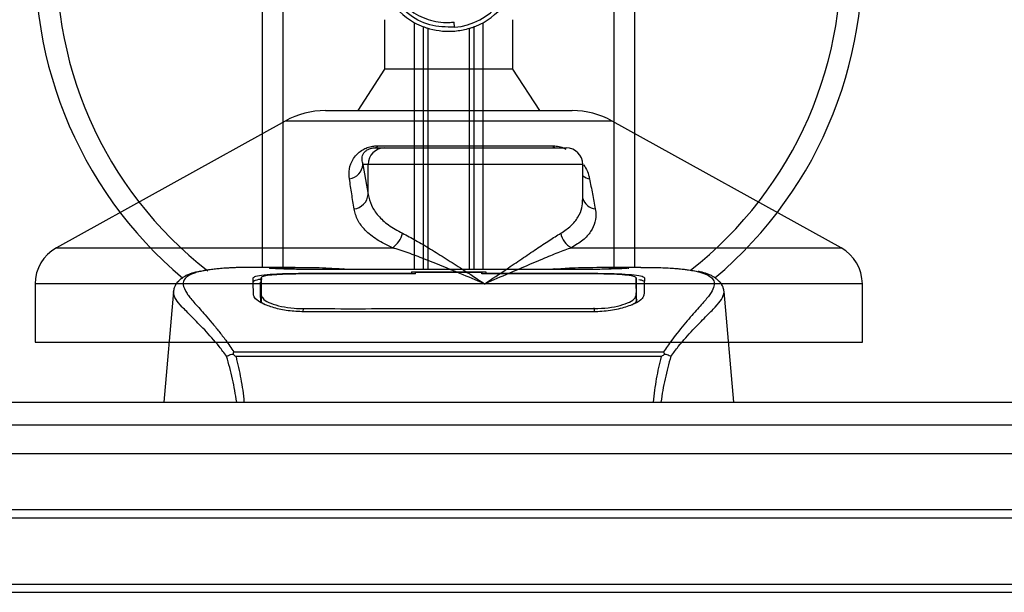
# Model space of a CAD drawing. Header units: millimetres. Extents: x 0 to 420, y 0 to 300.
# Tile 16 of 73: x 163 to 182, y 136 to 147. Entities that reach past the tile are written whole.
import ezdxf

# ---------------------------------------------------------------- set-up
doc = ezdxf.new("R2010")
doc.units = ezdxf.units.MM

msp = doc.modelspace()

# ---------------------------------------------------------------- linework, layer by layer
at = {"color": 7, "linetype": 'Continuous', "lineweight": 25}
for p, q in [((167.956, 142.2946), (167.956, 155.1371)), ((168.3476, 142.2946), (168.3476, 155.1371)), ((174.6122, 142.2946), (174.6122, 155.1371)), ((175.0038, 142.2946), (175.0038, 155.1371)), ((170.2661, 146.9847), (170.2661, 146.045)), ((170.8299, 142.2522), (170.8299, 146.9276)), ((171.5885, 146.8412), (171.5799, 146.9401)), ((172.1298, 142.2522), (172.1298, 146.9276)), ((172.6937, 146.045), (172.6937, 146.9847)), ((170.9997, 142.2522), (170.9997, 146.8478)), ((171.0896, 142.2522), (171.0896, 146.8167)), ((171.8702, 142.2522), (171.8702, 146.8167)), ((171.9601, 142.2522), (171.9601, 146.8478)), ((170.2661, 146.045), (169.7571, 145.2619)), ((170.2707, 146.045), (170.2661, 146.045)), ((172.6937, 146.045), (170.2707, 146.045)), ((173.2027, 145.2619), (172.6937, 146.045)), ((169.1438, 145.2619), (173.8159, 145.2619)), ((168.385, 145.0658), (164.0528, 142.6664)), ((174.5747, 145.0658), (168.385, 145.0658)), ((178.907, 142.6664), (174.5747, 145.0658)), ((170.0856, 144.5571), (170.2661, 144.5571)), ((170.1373, 144.5963), (173.4427, 144.5963)), ((170.2661, 144.5571), (173.7051, 144.5571)), ((169.8563, 144.2439), (169.954, 143.6748)), ((169.954, 144.2439), (169.8563, 144.2439)), ((169.954, 143.6748), (169.954, 144.2439)), ((174.0184, 144.2439), (169.954, 144.2439)), ((174.0184, 143.573), (174.0184, 144.2439)), ((164.0528, 142.6664), (170.4117, 142.6664)), ((173.8018, 142.6664), (178.907, 142.6664)), ((168.5746, 142.2946), (167.8434, 142.2946)), ((173.8299, 142.2522), (169.1299, 142.2522)), ((173.8298, 142.2521), (169.13, 142.2521)), ((175.1168, 142.2946), (174.3989, 142.2946)), ((174.8455, 142.2848), (174.8161, 142.2817)), ((170.8533, 142.1696), (168.7133, 142.1699)), ((168.7391, 142.1823), (170.7751, 142.1823)), ((168.7391, 142.1699), (168.7391, 142.1823)), ((170.7751, 142.2108), (172.1847, 142.2108)), ((170.7751, 142.2108), (170.7751, 142.1823)), ((170.7751, 142.1823), (170.7751, 142.1696)), ((170.8533, 142.1696), (170.8533, 142.1995)), ((172.1062, 142.1995), (170.8533, 142.1995)), ((172.1062, 142.1696), (172.1062, 142.1995)), ((172.1062, 142.1995), (172.1062, 142.1696)), ((172.1847, 142.2108), (172.1847, 142.1823)), ((172.1847, 142.1823), (174.2207, 142.1823)), ((172.1847, 142.1823), (172.1847, 142.1696)), ((174.2207, 142.1699), (174.2207, 142.1823)), ((175.0318, 141.8304), (175.0302, 142.0965)), ((163.6491, 141.9813), (163.6491, 140.8766)), ((172.1589, 141.9813), (163.6491, 141.9813)), ((179.3107, 141.9813), (172.1589, 141.9813)), ((179.3107, 140.8766), (179.3107, 141.9813)), ((166.2664, 141.8347), (166.0834, 139.7434)), ((166.266, 141.8285), (166.2691, 141.8344)), ((167.9281, 141.8353), (167.9279, 141.8147)), ((175.0242, 141.7572), (175.0269, 141.6506)), ((175.0325, 141.7188), (175.0317, 141.8304)), ((176.6937, 141.8285), (176.6907, 141.8344)), ((176.8764, 139.7434), (176.6934, 141.8347)), ((168.7213, 141.5136), (168.7198, 141.4545)), ((174.2187, 141.5135), (174.2193, 141.5135)), ((174.24, 141.4539), (174.2385, 141.5136)), ((174.2207, 141.4532), (168.7391, 141.4532)), ((163.6491, 140.8766), (179.3107, 140.8766)), ((167.3962, 140.6514), (167.4134, 140.6919)), ((167.4134, 140.6919), (175.5484, 140.6919)), ((175.5072, 140.6042), (167.4524, 140.6042)), ((175.5484, 140.6919), (175.5632, 140.652)), ((158.4301, 139.7434), (216.8986, 139.7434)), ((60.2823, 139.3145), (216.8986, 139.3145)), ((60.2823, 137.7074), (216.8986, 137.7074)), ((60.2823, 137.5507), (216.8986, 137.5507)), ((60.2823, 136.2978), (216.8986, 136.2978)), ((60.2823, 136.1412), (216.8986, 136.1412))]:
    msp.add_line(p, q, dxfattribs=at)
at = {"color": 7, "linetype": 'Continuous'}
msp.add_line((66.5469, 138.7707), (210.634, 138.7707), dxfattribs=at)
at = {"color": 7, "linetype": 'Continuous', "lineweight": 25, "flags": 128}
for points in [[(174.2465, 142.1699), (173.2109, 142.1697), (172.1062, 142.1696)], [(174.2385, 141.5136), (174.2207, 141.5135), (174.2193, 141.5135)]]:
    msp.add_lwpolyline(points, dxfattribs=at)
at = {"color": 7, "linetype": 'Continuous', "lineweight": 25}
for centre, radius, start, end in [((171.4799, 148.0894), 7.8308, 116.74368, 229.98477), ((171.4799, 148.0894), 7.8308, 310.04684, 63.25632), ((171.4799, 148.0894), 7.4271, 118.32409, 232.13734), ((171.4799, 148.0894), 7.4271, 308.04707, 61.67591), ((171.4799, 148.0894), 1.2529, 274.97424, 94.97424), ((171.4799, 148.0894), 1.3312, 119.22466, 240.77534), ((171.4799, 148.0894), 1.3312, 299.22466, 60.77534), ((171.4799, 148.0894), 1.3312, 240.77534, 248.85659), ((171.4799, 148.0894), 1.3312, 291.14341, 299.22466), ((169.1438, 143.6957), 1.5662, 90, 118.97971), ((173.8159, 143.6957), 1.5662, 61.02029, 90), ((170.2666, 144.2445), 0.3126, 90.1083, 180.10789), ((170.0757, 144.6239), 0.0675, 278.49257, 335.89592), ((173.524, 144.6607), 0.1037, 218.34182, 266.79191), ((173.7051, 144.2439), 0.3132, 0, 90), ((169.5523, 144.2712), 0.3052, 279.07467, 354.85539), ((174.2055, 144.2758), 0.3118, 233.12971, 258.87121), ((169.6496, 143.7044), 0.3058, 276.94193, 354.44804), ((174.2915, 143.6834), 0.2851, 196.64517, 262.38361), ((170.1888, 143.0246), 0.4219, 301.89425, 348.4889), ((173.9807, 143.0089), 0.3865, 190.22117, 242.43176), ((164.4322, 141.9813), 0.7831, 118.97971, 180), ((178.5276, 141.9813), 0.7831, 0, 61.02029)]:
    msp.add_arc(centre, radius, start, end, dxfattribs=at)
for points, knots in [([(171.3713, 149.3376), (171.2345, 149.3088), (170.9611, 149.2512), (170.6167, 148.9987), (170.3712, 148.656), (170.2562, 148.2512), (170.2841, 147.8362), (170.4461, 147.4572), (170.7233, 147.1559), (171.082, 146.9689), (171.382, 146.9233), (171.5462, 146.9373), (171.5799, 146.9401)], [0, 0, 0, 0, 0.110299, 0.220598, 0.3308969, 0.4412694, 0.5489386, 0.6562871, 0.7636969, 0.8686492, 0.9730473, 1, 1, 1, 1]), ([(171.5885, 146.8412), (171.43, 146.8449), (171.1086, 146.8523), (170.6788, 147.0886), (170.3643, 147.4553), (170.2063, 147.9173), (170.2392, 148.3959), (170.3915, 148.7759), (170.5689, 148.9261), (170.6277, 148.9759)], [0, 0, 0, 0, 0.1532567, 0.3107756, 0.4622177, 0.6175597, 0.7743655, 0.9251844, 1, 1, 1, 1]), ([(171.0896, 146.8167), (171.0876, 146.8173), (171.0776, 146.8204), (171.0575, 146.8269), (171.0304, 146.8362), (171.011, 146.8434), (171.0019, 146.8469), (170.9997, 146.8478)], [0, 0, 0, 0, 0.0676886, 0.3379952, 0.6196133, 0.9079639, 1, 1, 1, 1]), ([(171.8702, 146.8167), (171.7912, 146.7967), (171.6307, 146.7562), (171.364, 146.7551), (171.1852, 146.7882), (171.1012, 146.8132), (171.0896, 146.8167)], [0, 0, 0, 0, 0.3176316, 0.645872, 0.9510876, 1, 1, 1, 1]), ([(171.9601, 146.8478), (171.9587, 146.8473), (171.9511, 146.8443), (171.934, 146.8379), (171.9075, 146.8286), (171.8852, 146.8213), (171.8734, 146.8177), (171.8702, 146.8167)], [0, 0, 0, 0, 0.0570461, 0.3223495, 0.6036753, 0.8921403, 1, 1, 1, 1]), ([(169.6004, 143.9699), (169.5953, 144.0322), (169.585, 144.1566), (169.6461, 144.3232), (169.7447, 144.4475), (169.8388, 144.5184), (169.9348, 144.5644), (170.0336, 144.5903), (170.1018, 144.5961), (170.1342, 144.5963), (170.1373, 144.5963)], [0, 0, 0, 0, 0.2791688, 0.5566156, 0.6991027, 0.7915598, 0.8614835, 0.9308082, 0.9932657, 1, 1, 1, 1]), ([(169.8563, 144.2439), (169.8483, 144.2741), (169.8322, 144.3349), (169.8447, 144.4163), (169.8854, 144.4797), (169.9255, 144.5137), (169.9596, 144.5317), (169.9847, 144.5416), (170.0074, 144.5484), (170.0381, 144.5543), (170.0616, 144.5565), (170.0783, 144.5571), (170.084, 144.5571), (170.0856, 144.5571)], [0, 0, 0, 0, 0.3126385, 0.6283409, 0.7723225, 0.8532102, 0.8895986, 0.904004, 0.9304919, 0.9491875, 0.9821779, 0.994635, 1, 1, 1, 1]), ([(173.4427, 144.5963), (173.4749, 144.5947), (173.5398, 144.5913), (173.6329, 144.5665), (173.6814, 144.5437), (173.6988, 144.5356)], [0, 0, 0, 0, 0.38733, 0.7811573, 1, 1, 1, 1]), ([(174.028, 144.2425), (174.0429, 144.2215), (174.0912, 144.1532), (174.123, 144.0629), (174.1394, 143.9942), (174.1453, 143.9699)], [0, 0, 0, 0, 0.2227088, 0.7244469, 1, 1, 1, 1]), ([(169.6866, 143.4008), (169.6721, 143.4962), (169.643, 143.6878), (169.6146, 143.8756), (169.6004, 143.9699)], [0, 0, 0, 0, 0.497852, 1, 1, 1, 1]), ([(174.1453, 143.9699), (174.1635, 143.8764), (174.2003, 143.6886), (174.2359, 143.497), (174.2537, 143.4008)], [0, 0, 0, 0, 0.4978543, 1, 1, 1, 1]), ([(169.954, 143.6748), (169.9702, 143.6054), (170.0032, 143.4649), (170.1359, 143.2717), (170.3277, 143.0915), (170.5097, 142.9913), (170.6022, 142.9404)], [0, 0, 0, 0, 0.2465936, 0.4996913, 0.7457356, 1, 1, 1, 1]), ([(173.6003, 142.9404), (173.6679, 142.9858), (173.8052, 143.0782), (173.9342, 143.2418), (174.009, 143.4072), (174.012, 143.522), (174.0134, 143.573)], [0, 0, 0, 0, 0.259926, 0.5276701, 0.789907, 1, 1, 1, 1]), ([(170.4117, 142.6664), (170.3109, 142.7154), (170.1057, 142.8152), (169.891, 142.9935), (169.7404, 143.1888), (169.7047, 143.3295), (169.6866, 143.4008)], [0, 0, 0, 0, 0.2463531, 0.5014676, 0.7472632, 1, 1, 1, 1]), ([(174.2537, 143.4008), (174.2569, 143.3808), (174.2702, 143.2955), (174.2587, 143.1483), (174.1782, 142.9703), (174.0328, 142.8055), (173.8796, 142.7132), (173.8018, 142.6664)], [0, 0, 0, 0, 0.0699949, 0.2998887, 0.53536, 0.7642956, 1, 1, 1, 1]), ([(170.6022, 142.9404), (170.6852, 142.8973), (170.8537, 142.8099), (171.1341, 142.6428), (171.4307, 142.4581), (171.7733, 142.2371), (172.0183, 142.0751), (172.1577, 141.9821), (172.1589, 141.9813)], [0, 0, 0, 0, 0.1790938, 0.3632907, 0.5505087, 0.7413645, 0.9977537, 1, 1, 1, 1]), ([(172.1589, 141.9813), (172.1601, 141.9821), (172.2995, 142.0751), (172.5391, 142.2365), (172.8648, 142.4576), (173.1371, 142.6414), (173.3878, 142.8093), (173.5295, 142.8967), (173.6003, 142.9404)], [0, 0, 0, 0, 0.0022463, 0.2586377, 0.4477168, 0.6367116, 0.818473, 1, 1, 1, 1]), ([(172.1589, 141.9813), (172.1576, 141.9819), (172.0028, 142.0484), (171.6187, 142.2123), (171.13, 142.412), (170.7048, 142.5723), (170.51, 142.6348), (170.4117, 142.6664)], [0, 0, 0, 0, 0.0022151, 0.258094, 0.6355, 0.8160594, 1, 1, 1, 1]), ([(173.8018, 142.6664), (173.7175, 142.6355), (173.5471, 142.573), (173.1589, 142.4129), (172.6935, 142.2123), (172.3149, 142.0484), (172.1602, 141.9819), (172.1589, 141.9813)], [0, 0, 0, 0, 0.18041479, 0.36450089, 0.74190632, 0.99778494, 1, 1, 1, 1]), ([(167.8434, 142.2945), (167.8352, 142.2945), (167.8047, 142.2947), (167.7455, 142.2944), (167.673, 142.2939), (167.6011, 142.2929), (167.5297, 142.2914), (167.4548, 142.2891), (167.3735, 142.2859), (167.2745, 142.2807), (167.1693, 142.2732), (167.0604, 142.2629), (166.9556, 142.25), (166.8782, 142.2389), (166.8376, 142.2297), (166.8299, 142.228)], [0, 0, 0, 0, 0.0276269, 0.1023962, 0.1794566, 0.2499416, 0.3170244, 0.3896542, 0.4678226, 0.551487, 0.6718245, 0.7673734, 0.8639861, 0.9742743, 1, 1, 1, 1]), ([(169.13, 142.2521), (169.0769, 142.2522), (168.9058, 142.2525), (168.6255, 142.256), (168.3394, 142.2633), (168.1448, 142.2717), (168.0534, 142.2794), (168.094, 142.283), (168.1143, 142.2848)], [0, 0, 0, 0, 0.0821547, 0.26514, 0.4486711, 0.632499, 0.8163009, 1, 1, 1, 1]), ([(168.2091, 142.2694), (168.1814, 142.2708), (168.1368, 142.273), (168.1084, 142.2762), (168.1112, 142.2756), (168.1119, 142.2755)], [0, 0, 0, 0, 0.55060159, 0.88501525, 1, 1, 1, 1]), ([(168.1143, 142.2848), (168.2836, 142.2894), (168.565, 142.2969), (168.9949, 142.2914), (169.2793, 142.2817), (169.4453, 142.2668), (169.4785, 142.2638)], [0, 0, 0, 0, 0.3015218, 0.5010473, 0.9002301, 1, 1, 1, 1]), ([(168.1743, 142.2714), (168.1735, 142.2719), (168.1641, 142.2772), (168.1437, 142.2827), (168.1241, 142.2841), (168.1143, 142.2848)], [0, 0, 0, 0, 0.0444331, 0.5222165, 1, 1, 1, 1]), ([(169.13, 142.2522), (169.0611, 142.2524), (168.9169, 142.2526), (168.7063, 142.2551), (168.5081, 142.259), (168.3438, 142.2638), (168.2423, 142.2675), (168.212, 142.2693), (168.2091, 142.2694)], [0, 0, 0, 0, 0.1818971, 0.3806132, 0.5809385, 0.7803573, 0.9796755, 1, 1, 1, 1]), ([(169.5373, 142.2522), (169.5279, 142.2556), (169.5089, 142.2624), (169.4887, 142.2633), (169.4785, 142.2638)], [0, 0, 0, 0, 0.4952474, 1, 1, 1, 1]), ([(173.4812, 142.2638), (173.4711, 142.2633), (173.4509, 142.2624), (173.4319, 142.2556), (173.4225, 142.2522)], [0, 0, 0, 0, 0.5047656, 1, 1, 1, 1]), ([(173.4812, 142.2638), (173.5858, 142.272), (173.7595, 142.2855), (174.1494, 142.2943), (174.5013, 142.2991), (174.7881, 142.2872), (174.8455, 142.2848)], [0, 0, 0, 0, 0.3014378, 0.5009532, 0.9001401, 1, 1, 1, 1]), ([(174.8104, 142.273), (174.7848, 142.2713), (174.7202, 142.2669), (174.4965, 142.2597), (174.1852, 142.2534), (173.9482, 142.2525), (173.8298, 142.2521)], [0, 0, 0, 0, 0.179813, 0.4537832, 0.7270037, 1, 1, 1, 1]), ([(174.8455, 142.2848), (174.8571, 142.284), (174.8939, 142.2816), (174.8939, 142.2776), (174.8274, 142.2739), (174.8104, 142.273)], [0, 0, 0, 0, 0.2554048, 0.808946, 1, 1, 1, 1]), ([(174.8508, 142.276), (174.8508, 142.276), (174.8532, 142.2764), (174.8424, 142.2748), (174.8219, 142.2735), (174.8104, 142.2728)], [0, 0, 0, 0, 0.0062608, 0.4432751, 1, 1, 1, 1]), ([(175.1168, 142.2945), (175.1321, 142.2945), (175.2195, 142.2947), (175.4053, 142.293), (175.6067, 142.2858), (175.7561, 142.2757), (175.8315, 142.2694), (175.9024, 142.2623), (175.9638, 142.2551), (176.0243, 142.247), (176.0778, 142.2384), (176.1186, 142.2312), (176.1388, 142.2268), (176.1413, 142.2262)], [0, 0, 0, 0, 0.048815, 0.2789226, 0.5451553, 0.6271738, 0.6983433, 0.7585814, 0.8284044, 0.87365, 0.9338927, 0.9917822, 1, 1, 1, 1]), ([(166.7772, 142.2205), (166.7454, 142.2145), (166.6644, 142.1991), (166.5716, 142.1676), (166.4954, 142.133), (166.4491, 142.1052), (166.4166, 142.0809), (166.3939, 142.0608), (166.3777, 142.0449), (166.3669, 142.0341), (166.3596, 142.027), (166.3562, 142.024), (166.3544, 142.0223), (166.353, 142.0211), (166.352, 142.0202), (166.3511, 142.0194), (166.3498, 142.0184), (166.3483, 142.0171), (166.3458, 142.0151), (166.3433, 142.0132), (166.3401, 142.0107), (166.3356, 142.0068), (166.3335, 142.0052), (166.3277, 141.9972), (166.3259, 141.9945), (166.3245, 141.9926), (166.3232, 141.9905), (166.3212, 141.9873), (166.317, 141.9808), (166.3119, 141.9721), (166.2946, 141.941), (166.2767, 141.8987), (166.2702, 141.8587), (166.2665, 141.8355)], [0, 0, 0, 0, 0.1334619, 0.3401696, 0.4616095, 0.5573078, 0.6299224, 0.6821773, 0.716929, 0.7371149, 0.7427217, 0.7446041, 0.7459796, 0.7465198, 0.7469929, 0.7474317, 0.7478715, 0.7488637, 0.7501165, 0.7539733, 0.7590859, 0.7686263, 0.7882109, 0.7909476, 0.7919756, 0.7928691, 0.7937356, 0.7946844, 0.7971036, 0.8047367, 0.8162438, 0.8937167, 1, 1, 1, 1]), ([(166.8299, 142.228), (166.7992, 142.2217), (166.7337, 142.2082), (166.6162, 142.1715), (166.4999, 142.1107), (166.4382, 142.0061), (166.4667, 141.8914), (166.5344, 141.7842), (166.5948, 141.7054), (166.6726, 141.6133), (166.7646, 141.51), (166.8733, 141.3892), (166.9935, 141.2505), (167.1243, 141.0892), (167.2657, 140.9075), (167.3617, 140.7673), (167.4134, 140.6919)], [0, 0, 0, 0, 0.0615701, 0.1315117, 0.2707194, 0.403375, 0.5351063, 0.583281, 0.633159, 0.684429, 0.7367584, 0.7838478, 0.8389322, 0.8915733, 0.9416873, 1, 1, 1, 1]), ([(167.7752, 142.0948), (167.7856, 142.1063), (167.8063, 142.1295), (167.9723, 142.1552), (168.2173, 142.1727), (168.4887, 142.1812), (168.6679, 142.182), (168.7391, 142.1823)], [0, 0, 0, 0, 0.2152168, 0.4304623, 0.6450993, 0.8590403, 1, 1, 1, 1]), ([(167.7837, 141.7701), (167.7819, 141.8401), (167.7791, 141.9452), (167.7767, 142.0384), (167.7757, 142.076), (167.7752, 142.0948)], [0, 0, 0, 0, 0.4985836, 0.7491897, 1, 1, 1, 1]), ([(167.9461, 142.0696), (167.9386, 142.0689), (167.858, 142.0616), (167.7955, 142.0432), (167.7816, 142.0238), (167.7759, 142.016)], [0, 0, 0, 0, 0.0580679, 0.618909, 1, 1, 1, 1]), ([(167.9297, 142.0966), (167.9297, 142.0958), (167.9292, 142.0087), (167.9286, 141.9217), (167.928, 141.8353)], [0, 0, 0, 0, 0.0082727, 1, 1, 1, 1]), ([(167.9297, 142.0963), (167.9292, 142.0134), (167.9286, 141.9264), (167.9281, 141.8394), (167.9281, 141.8353)], [0, 0, 0, 0, 0.95264015, 1, 1, 1, 1]), ([(168.7133, 142.1699), (168.6255, 142.1693), (168.45, 142.1679), (168.216, 142.1571), (168.0389, 142.1399), (167.9433, 142.1188), (167.9336, 142.1028), (167.9297, 142.0963)], [0, 0, 0, 0, 0.212876, 0.4257362, 0.6390345, 0.8533124, 1, 1, 1, 1]), ([(167.9356, 141.7572), (167.9355, 141.7614), (167.9342, 141.8392), (167.9324, 141.9369), (167.9307, 142.0335), (167.93, 142.0762), (167.9297, 142.0958), (167.9297, 142.0963)], [0, 0, 0, 0, 0.0254662, 0.4713629, 0.7317873, 0.9924644, 1, 1, 1, 1]), ([(174.2207, 142.1823), (174.3288, 142.1816), (174.5451, 142.1801), (174.8334, 142.1677), (175.0513, 142.1475), (175.1682, 142.1222), (175.1798, 142.1027), (175.1845, 142.0948)], [0, 0, 0, 0, 0.2134118, 0.4268173, 0.6404853, 0.8545743, 1, 1, 1, 1]), ([(175.0301, 142.0963), (175.0216, 142.1058), (175.0045, 142.1248), (174.8687, 142.1465), (174.6686, 142.1615), (174.4483, 142.1689), (174.3034, 142.1696), (174.2465, 142.1699)], [0, 0, 0, 0, 0.2161227, 0.4322836, 0.6474825, 0.8614599, 1, 1, 1, 1]), ([(175.0301, 142.0963), (175.0301, 142.0958), (175.0295, 142.0625), (175.0285, 142.001), (175.0265, 141.8876), (175.0251, 141.8084), (175.0243, 141.7614), (175.0242, 141.7572)], [0, 0, 0, 0, 0.0075194, 0.4566651, 0.7153557, 0.9745252, 1, 1, 1, 1]), ([(175.0317, 141.8304), (175.0317, 141.8344), (175.0314, 141.8785), (175.0309, 141.9671), (175.0304, 142.0518), (175.0301, 142.0963)], [0, 0, 0, 0, 0.0448044, 0.4976401, 1, 1, 1, 1]), ([(175.1838, 142.016), (175.1788, 142.028), (175.172, 142.0442), (175.0956, 142.0554), (175.076, 142.0583)], [0, 0, 0, 0, 0.7429698, 1, 1, 1, 1]), ([(175.1845, 142.0948), (175.184, 142.0761), (175.1828, 142.0292), (175.1803, 141.9323), (175.1775, 141.8242), (175.176, 141.7701)], [0, 0, 0, 0, 0.249392, 0.6241438, 1, 1, 1, 1]), ([(176.1413, 142.2262), (176.1559, 142.2231), (176.1869, 142.2166), (176.231, 142.2055), (176.2733, 142.1932), (176.3435, 142.1693), (176.4257, 142.1293), (176.4959, 142.0599), (176.515, 141.9716), (176.4769, 141.8565), (176.3711, 141.7083), (176.2, 141.5152), (175.9683, 141.2565), (175.765, 141.0031), (175.6237, 140.8056), (175.573, 140.729), (175.5484, 140.6919)], [0, 0, 0, 0, 0.0296941, 0.0630559, 0.0949277, 0.1253152, 0.2320581, 0.329603, 0.4332765, 0.5320247, 0.6307679, 0.7350702, 0.8379322, 0.9413758, 0.9716506, 1, 1, 1, 1]), ([(176.6933, 141.8355), (176.6896, 141.8587), (176.6831, 141.8987), (176.6651, 141.941), (176.6478, 141.9721), (176.6427, 141.9808), (176.6386, 141.9873), (176.6366, 141.9905), (176.6352, 141.9926), (176.6339, 141.9945), (176.6321, 141.9972), (176.6263, 142.0052), (176.624, 142.007), (176.6188, 142.0114), (176.615, 142.0142), (176.6115, 142.0171), (176.61, 142.0184), (176.6087, 142.0194), (176.6078, 142.0202), (176.6068, 142.0211), (176.6054, 142.0223), (176.603, 142.0245), (176.6, 142.0273), (176.5926, 142.0343), (176.5821, 142.0448), (176.5658, 142.0608), (176.5432, 142.0808), (176.5108, 142.1052), (176.4644, 142.133), (176.3882, 142.1676), (176.3007, 142.1977), (176.2256, 142.212), (176.1997, 142.217)], [0, 0, 0, 0, 0.1089515, 0.188364, 0.2001573, 0.2079786, 0.2104569, 0.211429, 0.2123171, 0.2132332, 0.2142876, 0.2170951, 0.237184, 0.2493495, 0.2561629, 0.2574491, 0.2584675, 0.2589186, 0.2593681, 0.2598525, 0.2604052, 0.2618126, 0.2649232, 0.2694802, 0.2901573, 0.3257637, 0.3793104, 0.4537257, 0.5518018, 0.6762631, 0.8881219, 1, 1, 1, 1]), ([(167.9076, 142.016), (167.9082, 141.978), (167.9096, 141.9019), (167.912, 141.7603), (167.9133, 141.6894)], [0, 0, 0, 0, 0.4989399, 1, 1, 1, 1]), ([(167.274, 140.6106), (167.2272, 140.6727), (167.0855, 140.861), (166.852, 141.1202), (166.6083, 141.3662), (166.4224, 141.5498), (166.2894, 141.7104), (166.2745, 141.7856), (166.266, 141.8285)], [0, 0, 0, 0, 0.0842472, 0.2550867, 0.4267255, 0.5979634, 0.7706024, 1, 1, 1, 1]), ([(168.7391, 141.4532), (168.6374, 141.4574), (168.4343, 141.4658), (168.1605, 141.527), (167.942, 141.609), (167.8077, 141.6958), (167.7911, 141.7475), (167.7837, 141.7701)], [0, 0, 0, 0, 0.1991311, 0.3979316, 0.6058895, 0.8273797, 1, 1, 1, 1]), ([(167.9133, 141.6894), (167.9168, 141.6633), (167.9209, 141.6331), (167.9788, 141.6026), (167.9864, 141.5986)], [0, 0, 0, 0, 0.8680111, 1, 1, 1, 1]), ([(167.9279, 141.8147), (167.9277, 141.7801), (167.9273, 141.7205), (167.9266, 141.657), (167.9263, 141.6304)], [0, 0, 0, 0, 0.5816412, 1, 1, 1, 1]), ([(167.9323, 141.6265), (167.9327, 141.6415), (167.9337, 141.6851), (167.9348, 141.7287), (167.9356, 141.7572)], [0, 0, 0, 0, 0.3458763, 1, 1, 1, 1]), ([(167.9356, 141.7572), (167.9446, 141.7336), (167.9627, 141.6864), (168.1002, 141.6128), (168.3018, 141.5524), (168.5217, 141.5187), (168.6654, 141.515), (168.7213, 141.5136)], [0, 0, 0, 0, 0.2177322, 0.4355788, 0.6507548, 0.8640725, 1, 1, 1, 1]), ([(175.176, 141.7701), (175.1639, 141.7402), (175.1396, 141.6803), (174.9625, 141.583), (174.7046, 141.5004), (174.4376, 141.4579), (174.2736, 141.4543), (174.2207, 141.4532)], [0, 0, 0, 0, 0.2254673, 0.4508536, 0.6773692, 0.8959117, 1, 1, 1, 1]), ([(174.2385, 141.5136), (174.3264, 141.5169), (174.5021, 141.5236), (174.7364, 141.572), (174.9136, 141.637), (175.0094, 141.7029), (175.0199, 141.7415), (175.0242, 141.7572)], [0, 0, 0, 0, 0.2128654, 0.4257218, 0.6387225, 0.8523499, 1, 1, 1, 1]), ([(174.9487, 141.5854), (174.9744, 141.6003), (175.0358, 141.6358), (175.0426, 141.6697), (175.0465, 141.6894)], [0, 0, 0, 0, 0.419009, 1, 1, 1, 1]), ([(175.0334, 141.6327), (175.0331, 141.6582), (175.0324, 141.721), (175.0321, 141.7796), (175.0319, 141.8145)], [0, 0, 0, 0, 0.405505, 1, 1, 1, 1]), ([(175.6858, 140.6106), (175.7326, 140.6728), (175.8743, 140.861), (176.1078, 141.1202), (176.3515, 141.3662), (176.5374, 141.5498), (176.6704, 141.7104), (176.6853, 141.7856), (176.6937, 141.8285)], [0, 0, 0, 0, 0.0842305, 0.2550732, 0.426715, 0.5979561, 0.7705982, 1, 1, 1, 1]), ([(168.7213, 141.5136), (168.7272, 141.5135), (169.354, 141.5117), (171.1864, 141.5139), (173.013, 141.5137), (174.2187, 141.5135)], [0, 0, 0, 0, 0.0032392, 0.3420114, 1, 1, 1, 1]), ([(167.2741, 140.6108), (167.2846, 140.6168), (167.3058, 140.6288), (167.3471, 140.6437), (167.3787, 140.6501), (167.3953, 140.6518), (167.3962, 140.6519)], [0, 0, 0, 0, 0.32361461, 0.65359013, 0.98086966, 1, 1, 1, 1]), ([(167.4651, 139.7434), (167.4417, 139.8909), (167.3938, 140.1918), (167.3145, 140.4693), (167.2741, 140.6108)], [0, 0, 0, 0, 0.4902557, 1, 1, 1, 1]), ([(167.4525, 140.6042), (167.4521, 140.6045), (167.4316, 140.6191), (167.4137, 140.6354), (167.3962, 140.6514)], [0, 0, 0, 0, 0.0189016, 1, 1, 1, 1]), ([(167.4524, 140.6042), (167.4838, 140.4652), (167.5464, 140.1879), (167.5936, 139.8956), (167.6004, 139.7441), (167.6005, 139.7434)], [0, 0, 0, 0, 0.4999246, 0.9977533, 1, 1, 1, 1]), ([(175.357, 139.7434), (175.3735, 139.8929), (175.4064, 140.1899), (175.4737, 140.4667), (175.5072, 140.6042)], [0, 0, 0, 0, 0.5034506, 1, 1, 1, 1]), ([(175.6857, 140.6108), (175.6461, 140.4698), (175.568, 140.1918), (175.5201, 139.8914), (175.4964, 139.7434)], [0, 0, 0, 0, 0.507285, 1, 1, 1, 1]), ([(175.5638, 140.6515), (175.5457, 140.636), (175.5273, 140.6201), (175.5075, 140.6045), (175.5072, 140.6042)], [0, 0, 0, 0, 0.9812431, 1, 1, 1, 1]), ([(175.5635, 140.6519), (175.5644, 140.6518), (175.5811, 140.6501), (175.6127, 140.6437), (175.654, 140.6288), (175.6752, 140.6168), (175.6857, 140.6108)], [0, 0, 0, 0, 0.0200108, 0.3469957, 0.676674, 1, 1, 1, 1])]:
    msp.add_open_spline(points, degree=3, knots=knots, dxfattribs=at)

doc.saveas('drawing.dxf')
